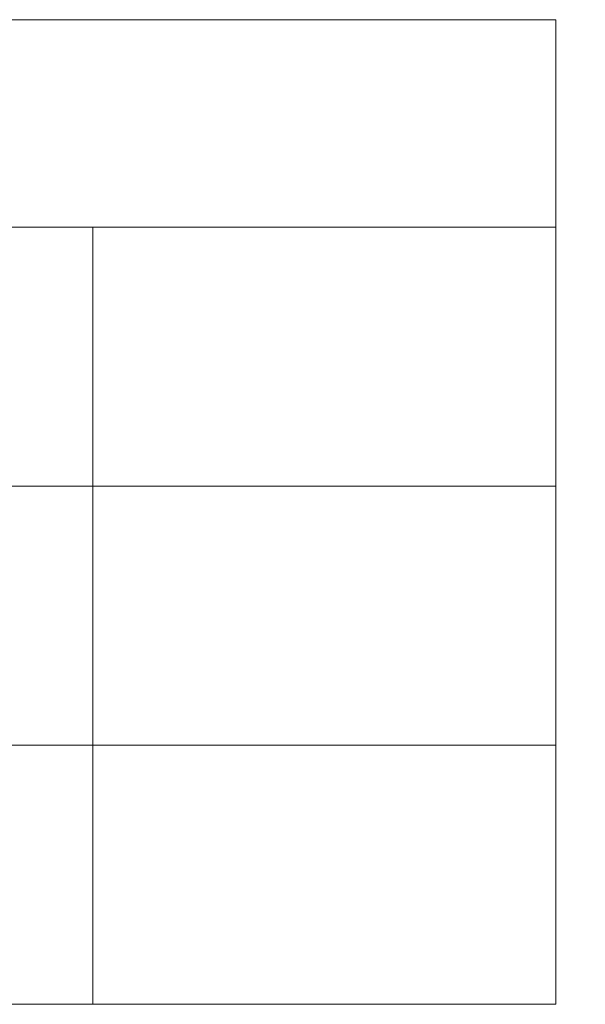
# Model space of a CAD drawing. Header units: millimetres. Extents: x 3501050 to 3719646, y 122984 to 158395.
# Tile 15 of 76: x 3502735 to 3503635, y 142404 to 143972. Entities that reach past the tile are written whole.
import ezdxf
from ezdxf.xclip import XClip

# ---------------------------------------------------------------- set-up
doc = ezdxf.new("R2010")
doc.units = ezdxf.units.MM
doc.header["$XCLIPFRAME"] = 0
doc.linetypes.add('HIDDEN', pattern=[0.375, 0.25, -0.125])
doc.layers.get('0').update_dxf_attribs({"color": 8})
for name, color, linetype, lineweight in [('01_TEXT', 7, 'Continuous', 5), ('KIOSK', 10, 'Continuous', 5), ('P-PIPE', 1, 'Continuous', 35)]:
    doc.layers.add(name, color=color, linetype=linetype, lineweight=lineweight)

# ---------------------------------------------------------------- blocks, each defined once
blk = doc.blocks.new('ea')
at = {"layer": 'P-PIPE', "lineweight": 5, "true_color": 0xff5c5c, "transparency": 33554559}
blk.add_hatch(color=11, dxfattribs=at).paths.add_polyline_path([(3643645.2, 153095.7), (3636772.7, 153095.4), (3636772.4, 153257), (3643645, 153256.1), (3643645.2, 153096)])
at = {"layer": 'P-PIPE', "color": 1, "true_color": 0xff0000}
for p, q in [((3636775.7, 153256.7), (3644159.3, 153256.7)), ((3636775.7, 153256.7), (3644159.3, 153256.7)), ((3636775.7, 153256.7), (3644159.3, 153256.7)), ((3644159.3, 153095.7), (3636775.7, 153095.7)), ((3644159.3, 153095.7), (3636775.7, 153095.7)), ((3644159.3, 153095.7), (3636775.7, 153095.7))]:
    blk.add_line(p, q, dxfattribs=at)
blk = doc.blocks.new('A$Cca2f4f65')
at = {"color": 91, "linetype": 'HIDDEN', "ltscale": 10, "true_color": 0x6bff6b}
blk.add_lwpolyline([(-554.1, -2217.2), (-554.1, -1917.2), (10797, -1917.2), (10797, -2217.2)], close=True, dxfattribs=at)
blk.add_blockref('ea', (-3630331, -154789.5))

msp = doc.modelspace()

# ---------------------------------------------------------------- linework, layer by layer
at = {"layer": '01_TEXT', "color": 0}
msp.add_line((3502851.3, 143641.1), (3502851.3, 142403.5), dxfattribs=at)
for points in [[(3501050.2, 143971.5), (3503588.2, 143971.5)], [(3503588.2, 143971.5), (3503588.2, 142816.1), (3501050.2, 142816.1), (3501050.2, 143971.5)], [(3503588.2, 143641.1), (3501050.2, 143641.1)], [(3503588.2, 143228.6), (3501050.2, 143228.6)], [(3503588.2, 142816.1), (3501050.2, 142816.1)], [(3503588.2, 142816.1), (3503588.2, 142403.5), (3501050.2, 142403.5), (3501050.2, 142816.1)]]:
    msp.add_lwpolyline(points, dxfattribs=at)

# ---------------------------------------------------------------- block references
at = {"layer": 'KIOSK'}
ref = msp.add_blockref('A$Cca2f4f65', (3500314.9, 144067.9), dxfattribs=dict(at, xscale=0.5, yscale=0.5, zscale=0.5))
XClip(ref).set_block_clipping_path([(2149.2979819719, -2366.0227336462), (3881.1285545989, -1804.0869297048)])
ref = msp.add_blockref('A$Cca2f4f65', (3498810.2, 143384.6), dxfattribs=dict(at, xscale=0.5, yscale=0.5, zscale=0.5))
XClip(ref).set_block_clipping_path([(5410.0651222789, -1787.1436528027), (6871.7099481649, -1298.9781775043)])

doc.saveas('drawing.dxf')
